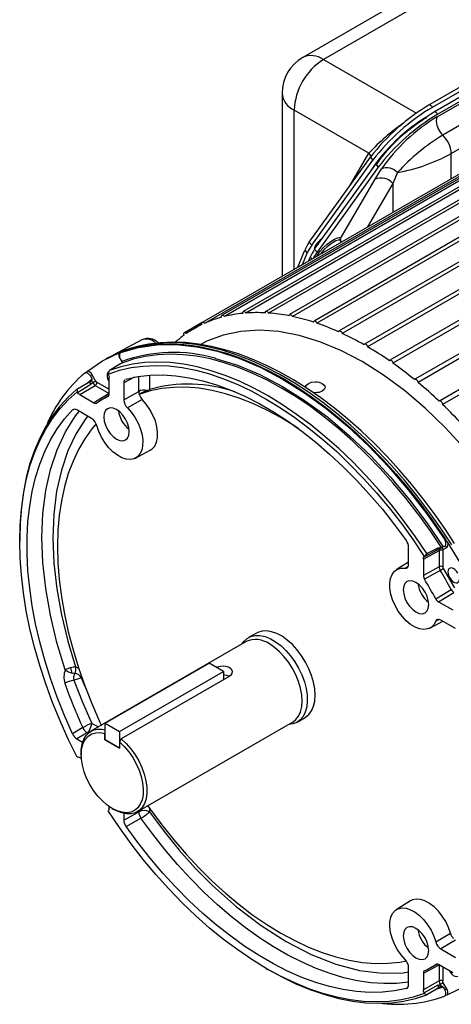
# Model space of a CAD drawing. Header units: inches. Extents: x 0 to 77, y 0 to 59.5.
# Tile 18 of 22: x 53.2 to 58.4, y 39.4 to 51.3. Entities that reach past the tile are written whole.
import ezdxf

# ---------------------------------------------------------------- set-up
doc = ezdxf.new("R2010")
doc.units = ezdxf.units.IN
doc.header["$LTSCALE"] = 7
doc.header["$MEASUREMENT"] = 0

msp = doc.modelspace()

# ---------------------------------------------------------------- linework, layer by layer
for p, q in [((58.075209, 51.683328), (56.576142, 50.817935)), ((58.325188, 51.658574), (56.826122, 50.793181)), ((61.647401, 51.189257), (55.599516, 47.697887)), ((61.676615, 51.174237), (55.62873, 47.682868)), ((61.904955, 51.233717), (55.85707, 47.742348)), ((61.935881, 51.215945), (55.887996, 47.724576)), ((62.178581, 51.236752), (56.130697, 47.745383)), ((62.211051, 51.216129), (56.163166, 47.72476)), ((62.465282, 51.19833), (56.417397, 47.706961)), ((62.499109, 51.174787), (56.451224, 47.683417)), ((59.648848, 51.135001), (58.114975, 50.249515)), ((61.408741, 51.103859), (55.360856, 47.61249)), ((61.436092, 51.091462), (55.388208, 47.600093)), ((62.761916, 51.118871), (56.714031, 47.627501)), ((62.796899, 51.092372), (56.749014, 47.601002)), ((58.145151, 50.214511), (59.679024, 51.099997)), ((59.713715, 51.050608), (58.179842, 50.165122)), ((59.74389, 51.015604), (58.210017, 50.130118)), ((63.065233, 50.999245), (57.017348, 47.507876)), ((63.101159, 50.969786), (57.053275, 47.478417)), ((58.20406, 50.100196), (59.703127, 50.965589)), ((56.826122, 50.793181), (57.951448, 50.143545)), ((63.37191, 50.840764), (57.324026, 47.349394)), ((63.408555, 50.808374), (57.360671, 47.317004)), ((63.678587, 50.645163), (57.630703, 47.153794)), ((59.770208, 50.743368), (58.271142, 49.877975)), ((63.71572, 50.609903), (57.667836, 47.118533)), ((63.981904, 50.414586), (57.93402, 46.923217)), ((58.374022, 49.656714), (59.873088, 50.522107)), ((56.326122, 50.384911), (56.326122, 48.169726)), ((64.019288, 50.376547), (57.971403, 46.885178)), ((57.377335, 49.658499), (56.472569, 50.180809)), ((56.472569, 48.254268), (56.472569, 50.180809)), ((58.114975, 50.249515), (58.145151, 50.214511)), ((58.210017, 50.130118), (58.179842, 50.165122)), ((64.278538, 50.151559), (58.230654, 46.66019)), ((64.315932, 50.110865), (58.268048, 46.619495)), ((56.655737, 48.580707), (57.395264, 49.610197)), ((56.685912, 48.545703), (57.425439, 49.575193)), ((57.147605, 49.265433), (57.377335, 49.658499)), ((57.377335, 49.658499), (57.404205, 49.613945)), ((57.395264, 49.610197), (57.425439, 49.575193)), ((58.374022, 49.351953), (58.374022, 49.656714)), ((56.720603, 48.496314), (57.46013, 49.525805)), ((57.490305, 49.4908), (56.750778, 48.46131)), ((57.407547, 49.452604), (57.395377, 49.441013)), ((57.452773, 49.343839), (57.529185, 49.468423)), ((57.46013, 49.525805), (57.490305, 49.4908)), ((57.034535, 48.628237), (57.452773, 49.343839)), ((57.395377, 49.441013), (57.378598, 49.412305)), ((57.724803, 49.425742), (57.666915, 49.291983)), ((57.666915, 49.291983), (57.35975, 48.766427)), ((57.666915, 49.291983), (57.666915, 48.943749)), ((56.685912, 48.545703), (56.655737, 48.580707)), ((57.046699, 48.585706), (57.029272, 48.605923)), ((56.515606, 48.279112), (56.600417, 48.486056)), ((56.573924, 48.312779), (56.630593, 48.451052)), ((56.600417, 48.486056), (56.630593, 48.451052)), ((56.64588, 48.354318), (56.665284, 48.401663)), ((56.665284, 48.401663), (56.686088, 48.37753)), ((56.750778, 48.46131), (56.720603, 48.496314)), ((56.753022, 48.416129), (56.762615, 48.438591)), ((55.360134, 47.612032), (55.143705, 47.48709)), ((55.35554, 47.589721), (55.26097, 47.535127)), ((54.630911, 47.401512), (54.282527, 47.215023)), ((55.417128, 47.383804), (55.34427, 47.344825)), ((54.37777, 47.25155), (54.368831, 47.24595)), ((54.376677, 47.255764), (54.369039, 47.252744)), ((54.374388, 47.248967), (54.383219, 47.2545)), ((54.464523, 47.287107), (54.385316, 47.259122)), ((54.219451, 47.183195), (54.193451, 47.169278)), ((54.3724, 47.109103), (54.236841, 47.029848)), ((54.387211, 47.119229), (54.364477, 47.106019)), ((54.364477, 47.106019), (54.3724, 47.109103)), ((54.365261, 47.170758), (54.394499, 47.120117)), ((54.368709, 47.172698), (54.388213, 47.138921)), ((54.388022, 47.119703), (54.387211, 47.119229)), ((53.94716, 47.002687), (53.937983, 46.996954)), ((53.951498, 47.005473), (53.942212, 46.999673)), ((53.952674, 47.001994), (53.949846, 47.003043)), ((54.02637, 46.929966), (54.006851, 46.963774)), ((54.070529, 46.903852), (54.028656, 46.976377)), ((54.224532, 46.979024), (54.221288, 46.986698)), ((54.591162, 46.776669), (54.591162, 46.957656)), ((54.722335, 46.971919), (54.722335, 46.799062)), ((53.844387, 46.803216), (53.989391, 46.887925)), ((53.850716, 46.763155), (54.013949, 46.862652)), ((53.877325, 46.737604), (54.065177, 46.84934)), ((53.965652, 46.874056), (54.02637, 46.929966)), ((53.989391, 46.887925), (53.996023, 46.893246)), ((53.996023, 46.893246), (54.019617, 46.906953)), ((54.010397, 46.868346), (53.996023, 46.893246)), ((54.010396, 46.868347), (54.033688, 46.882581)), ((54.013949, 46.862652), (54.010397, 46.868347)), ((54.019617, 46.906953), (54.020482, 46.907457)), ((54.019617, 46.906953), (54.033688, 46.882581)), ((54.065177, 46.84934), (54.233356, 46.752253)), ((54.086523, 46.886968), (54.233356, 46.802203)), ((54.233356, 46.743477), (54.233356, 46.943203)), ((54.539842, 46.949048), (54.410873, 46.880338)), ((54.410873, 46.880338), (54.410873, 46.674233)), ((54.43838, 46.926632), (54.430206, 46.921732)), ((53.845692, 46.7698), (53.850716, 46.763155)), ((53.877325, 46.737604), (54.050284, 46.637757)), ((54.233356, 46.751473), (54.050284, 46.637757)), ((54.23045, 46.727538), (54.113598, 46.654989)), ((54.410873, 46.674233), (54.591162, 46.776669)), ((54.597265, 46.74102), (54.597614, 46.74122)), ((54.633804, 46.680416), (54.454069, 46.577418)), ((53.78918, 46.551735), (53.801008, 46.558028)), ((54.021503, 46.449381), (53.84302, 46.552417)), ((54.553056, 45.969593), (54.731936, 46.065347)), ((53.151331, 44.986517), (53.151331, 44.961208)), ((58.290821, 44.988059), (58.300374, 44.993175)), ((57.858356, 44.684043), (57.858356, 44.890149)), ((58.035873, 44.748056), (58.226575, 44.8502)), ((58.044697, 44.77369), (58.212489, 44.863908)), ((58.076228, 44.813417), (58.222098, 44.88672)), ((58.212489, 44.863908), (58.215645, 44.866185)), ((58.215644, 44.866185), (58.230021, 44.874487)), ((58.215645, 44.866185), (58.239619, 44.879033)), ((58.222098, 44.88672), (58.230021, 44.874487)), ((58.226575, 44.8502), (58.226575, 44.655242)), ((58.230021, 44.874487), (58.25369, 44.887159)), ((58.25369, 44.887159), (58.239619, 44.879033)), ((58.25369, 44.887159), (58.254559, 44.887598)), ((58.269834, 44.849873), (58.269834, 44.654915)), ((58.27646, 44.864518), (58.318332, 44.888699)), ((58.276996, 44.893973), (58.296516, 44.905244)), ((57.858356, 44.710846), (57.708635, 44.61789)), ((58.035873, 44.748056), (58.035873, 44.54833)), ((58.04794, 44.777619), (58.044697, 44.77369)), ((57.81516, 44.637101), (57.853563, 44.661192)), ((58.226575, 44.655242), (58.035873, 44.54833)), ((58.240695, 44.609526), (58.050017, 44.502575)), ((58.186392, 44.266365), (58.374364, 44.378004)), ((58.218945, 44.23124), (58.406894, 44.342921)), ((58.218945, 44.23124), (58.391903, 44.131394)), ((58.115556, 43.913006), (58.270986, 43.996207)), ((58.226844, 44.017584), (58.18548, 43.995687)), ((58.426209, 43.906599), (58.247725, 44.009635)), ((56.015326, 43.851387), (55.920192, 43.796467)), ((55.891257, 43.74801), (54.011318, 42.662744)), ((54.184018, 42.760817), (55.442668, 43.48742)), ((54.359013, 42.659794), (55.617663, 43.386397)), ((55.617663, 43.386397), (55.442668, 43.48742)), ((55.617663, 43.386397), (55.617663, 43.286334)), ((53.945265, 43.202856), (53.899469, 43.310724)), ((55.684838, 43.325114), (54.380933, 42.572385)), ((56.510144, 42.774529), (56.605279, 42.829449)), ((53.914968, 42.708754), (53.78918, 42.634238)), ((54.184018, 42.760817), (54.359013, 42.659794)), ((54.184018, 42.558739), (54.184018, 42.760817)), ((54.359013, 42.659794), (54.359013, 42.457716)), ((54.573772, 41.688439), (56.453712, 42.773705)), ((53.968833, 42.645858), (53.84302, 42.571392)), ((53.84302, 42.571392), (53.912713, 42.531159)), ((53.989482, 42.639268), (53.968833, 42.645858)), ((54.182236, 42.635781), (54.184018, 42.638923)), ((54.182236, 42.559767), (54.182236, 42.635781)), ((54.184018, 42.560796), (54.182236, 42.559767)), ((54.182236, 42.559767), (54.359013, 42.457716)), ((54.359013, 42.457716), (54.184018, 42.558739)), ((54.380933, 42.572385), (54.359013, 42.53373)), ((54.359013, 42.53373), (54.359013, 42.457716)), ((53.850716, 42.351769), (53.845692, 42.350924)), ((53.89668, 42.335424), (53.877325, 42.346597)), ((53.894797, 42.405206), (53.894797, 42.379897)), ((54.233356, 41.729935), (54.233356, 41.752599)), ((54.270563, 41.728981), (54.29248, 41.716324)), ((54.722335, 41.733886), (54.722335, 41.688333)), ((54.221288, 41.700372), (54.224532, 41.704301)), ((54.410873, 41.587842), (54.591162, 41.689324)), ((54.410873, 41.668773), (54.410873, 41.587842)), ((54.43838, 41.509789), (54.618714, 41.611208)), ((54.591162, 41.689324), (54.591162, 41.698478)), ((57.881011, 40.611068), (57.708635, 40.504046)), ((58.18548, 40.114424), (58.364556, 40.218564)), ((58.426591, 40.133511), (58.247725, 40.02861)), ((58.247725, 40.02861), (58.426209, 39.925573)), ((57.858356, 39.597652), (57.858356, 39.803758)), ((58.035873, 39.734514), (58.225931, 39.836201)), ((58.082118, 39.780564), (58.203746, 39.845672)), ((58.391903, 39.740387), (58.218945, 39.840234)), ((58.226575, 39.835829), (58.226575, 39.641587)), ((58.269834, 39.810856), (58.269834, 39.64126)), ((56.13413, 39.79429), (56.156046, 39.781633)), ((58.035873, 39.734514), (58.035873, 39.534788)), ((58.226575, 39.641587), (58.035873, 39.534788)), ((58.212489, 39.590568), (58.044697, 39.498967)), ((58.276995, 39.567664), (58.198141, 39.542996)), ((58.215757, 39.584454), (58.212489, 39.590568)), ((58.215748, 39.58445), (58.230021, 39.559746)), ((58.239618, 39.597695), (58.215757, 39.584454)), ((58.253689, 39.573323), (58.230021, 39.559746)), ((58.254559, 39.57382), (58.253689, 39.573323)), ((58.318332, 39.54644), (58.27646, 39.618966)), ((58.276995, 39.567664), (58.296498, 39.533887)), ((57.843115, 39.559017), (57.830848, 39.551359)), ((58.044697, 39.498967), (58.04794, 39.491293)), ((58.222098, 39.556662), (58.076228, 39.473452)), ((58.230021, 39.559746), (58.222098, 39.556662)), ((58.300374, 39.462698), (58.290821, 39.457618)), ((58.295287, 39.45992), (58.304953, 39.465061)), ((58.302025, 39.464848), (58.30253, 39.467823))]:
    msp.add_line(p, q)
at = {"flags": 128}
for points in [[(58.20406, 50.100196), (58.195244, 50.077824), (58.191928, 50.04834)], [(56.821022, 48.636107), (56.816609, 48.632617), (56.781751, 48.602233), (56.751528, 48.570802), (56.729216, 48.541729), (56.717233, 48.518164), (56.716877, 48.502661), (56.721909, 48.498133)], [(56.762615, 48.438591), (56.787562, 48.473829), (56.825401, 48.515366), (56.870818, 48.556706), (56.916137, 48.591415), (56.959075, 48.61826), (56.997073, 48.635096), (57.023283, 48.638229), (57.034535, 48.628237)], [(57.031616, 48.601297), (57.035734, 48.611578), (57.034535, 48.628237)], [(56.72803, 48.539882), (56.749595, 48.550983), (56.76817, 48.562531)], [(57.029272, 48.605923), (57.023031, 48.609694), (57.004381, 48.608903), (56.97734, 48.598812), (56.944197, 48.580274), (56.907756, 48.554859), (56.871099, 48.524715), (56.837327, 48.492394), (56.809298, 48.46063), (56.794218, 48.439912)], [(57.029068, 48.606346), (57.028729, 48.606628), (57.027796, 48.608588)], [(55.594514, 47.673914), (55.593109, 47.682781), (55.594012, 47.69041), (55.597129, 47.695999), (55.602131, 47.698956), (55.60849, 47.698972), (55.615538, 47.696044), (55.62253, 47.69048), (55.62873, 47.682868)], [(55.851369, 47.721301), (55.850701, 47.729868), (55.852337, 47.736921), (55.856105, 47.741716), (55.861609, 47.743749), (55.868268, 47.742804), (55.87538, 47.738981), (55.882195, 47.732684), (55.887997, 47.724576)], [(56.124529, 47.7272), (56.124605, 47.735373), (56.126956, 47.741772), (56.131335, 47.745722), (56.13728, 47.746807), (56.144164, 47.744912), (56.151263, 47.740237), (56.157828, 47.733275), (56.163166, 47.72476)], [(56.411001, 47.691546), (56.41182, 47.699236), (56.41486, 47.704911), (56.419801, 47.707972), (56.426122, 47.708097), (56.433158, 47.705273), (56.440165, 47.699797), (56.446407, 47.692247), (56.451224, 47.683418)], [(55.356778, 47.585558), (55.354651, 47.594627), (55.354811, 47.60275), (55.357242, 47.60907), (55.361687, 47.612921), (55.367679, 47.613897), (55.374584, 47.611895), (55.381676, 47.607126), (55.388208, 47.600093)], [(56.707645, 47.61473), (56.709199, 47.621853), (56.712895, 47.626741), (56.718344, 47.62888), (56.724973, 47.628044), (56.732081, 47.624322), (56.738921, 47.618105), (56.744771, 47.610049), (56.749015, 47.601002)], [(55.140765, 47.4572), (55.137939, 47.466374), (55.137355, 47.474901), (55.139074, 47.481883), (55.142914, 47.486584), (55.148471, 47.48851), (55.155159, 47.487456), (55.162273, 47.483534), (55.169064, 47.477158)], [(58.610449, 45.994034), (58.536922, 46.083578), (58.301401, 46.339163), (58.057353, 46.574156), (57.806845, 46.786566), (57.551999, 46.974593), (57.294977, 47.136644), (57.037954, 47.271346), (56.783109, 47.377557), (56.532601, 47.454377), (56.288552, 47.501156), (56.053032, 47.517497), (55.828034, 47.503262), (55.615466, 47.458571), (55.417128, 47.383804)], [(57.011213, 47.497594), (57.013484, 47.504071), (57.017795, 47.508119), (57.023693, 47.509313), (57.030556, 47.507525), (57.03766, 47.502945), (57.044257, 47.496055), (57.049651, 47.487581), (57.053275, 47.478417)], [(54.374388, 47.248967), (54.586503, 47.30989), (54.811429, 47.341783), (55.047516, 47.34441), (55.293033, 47.317754), (55.546177, 47.262009), (55.805092, 47.177584), (56.067877, 47.0651), (56.332604, 46.925381), (56.597332, 46.759452), (56.860117, 46.568531), (57.119031, 46.354019), (57.372176, 46.11749), (57.617692, 45.860679), (57.85378, 45.585471), (58.078706, 45.293884), (58.290821, 44.988059)], [(54.383219, 47.2545), (54.523146, 47.298351), (54.669007, 47.329347), (54.820326, 47.347387), (54.97661, 47.352411), (55.137349, 47.344403), (55.302017, 47.32339), (55.470079, 47.28944), (55.640984, 47.242664), (55.814177, 47.183214), (55.989091, 47.111284), (56.165155, 47.02711), (56.341797, 46.930965), (56.518438, 46.823164), (56.694503, 46.704058), (56.869417, 46.574036), (57.042609, 46.433523), (57.213515, 46.282975), (57.381576, 46.122886), (57.546245, 45.953777), (57.706983, 45.7762), (57.863267, 45.590734), (58.014586, 45.397985), (58.160447, 45.198582), (58.300374, 44.993175)], [(58.37996, 44.919501), (58.244989, 45.123772), (58.104087, 45.322515), (57.957699, 45.515104), (57.806285, 45.70093), (57.650324, 45.879407), (57.490309, 46.049973), (57.326744, 46.212088), (57.160145, 46.365241), (56.991039, 46.508949), (56.819958, 46.642758), (56.647443, 46.766247), (56.474038, 46.879024), (56.300291, 46.980736), (56.126749, 47.071059), (55.95396, 47.14971), (55.78247, 47.21644), (55.61282, 47.271039), (55.445545, 47.313334), (55.281173, 47.343192), (55.120222, 47.360518), (54.963202, 47.365258), (54.810606, 47.357398), (54.662918, 47.336961), (54.520602, 47.304012), (54.464523, 47.287107)], [(58.413859, 44.935536), (58.304133, 45.103412), (58.17147, 45.293107), (58.033696, 45.47738), (57.891194, 45.65571), (57.744357, 45.827595), (57.593592, 45.992546), (57.439313, 46.150095), (57.281944, 46.299794), (57.121917, 46.441213), (56.959668, 46.573945), (56.79564, 46.697603), (56.63028, 46.811825), (56.464038, 46.91627), (56.297371, 47.010621), (56.130736, 47.094584), (55.964597, 47.167891), (55.799433, 47.230298), (55.63572, 47.28159), (55.473946, 47.321586), (55.314602, 47.350141), (55.158189, 47.367152), (55.005208, 47.372561), (54.856159, 47.366364), (54.711525, 47.348607), (54.571766, 47.319393), (54.475327, 47.290326)], [(57.318378, 47.34142), (57.321341, 47.34718), (57.326221, 47.350345), (57.332502, 47.350579), (57.339524, 47.34786), (57.346546, 47.342472), (57.352828, 47.334985), (57.357708, 47.326186), (57.360671, 47.317004)], [(53.971522, 47.022589), (54.154297, 47.14746), (54.353805, 47.243348)], [(54.364738, 47.251022), (54.253867, 47.201035), (54.219451, 47.183195)], [(54.383219, 47.2545), (54.371851, 47.24761), (54.362679, 47.238762)], [(54.362679, 47.238762), (54.367741, 47.245051), (54.374388, 47.248967)], [(57.980545, 45.28229), (57.974096, 45.290931), (57.825216, 45.483047), (57.671238, 45.667921), (57.512683, 45.844925), (57.350088, 46.01346), (57.184006, 46.172954), (57.014999, 46.322867), (56.843641, 46.46269), (56.670511, 46.591949), (56.496197, 46.710206), (56.321291, 46.81706), (56.146384, 46.912149), (55.97207, 46.99515), (55.798941, 47.065782), (55.627582, 47.123806), (55.458575, 47.169025), (55.292493, 47.201285), (55.129899, 47.220477), (54.971343, 47.226537), (54.817365, 47.219443), (54.668485, 47.199219), (54.525209, 47.165935), (54.388022, 47.119703)], [(54.197794, 47.169622), (54.199107, 47.170328), (54.222453, 47.180977)], [(54.221288, 46.986698), (54.35724, 47.031889), (54.499173, 47.064316), (54.64661, 47.083868), (54.799055, 47.090481), (54.955995, 47.084131), (55.116902, 47.06484), (55.281234, 47.032673), (55.448438, 46.987739), (55.617951, 46.930188), (55.789203, 46.860214), (55.961618, 46.778053), (56.134614, 46.683981), (56.307611, 46.578315), (56.480026, 46.461411), (56.651278, 46.333661), (56.820791, 46.195496), (56.987995, 46.047381), (57.152327, 45.889814), (57.313234, 45.723326), (57.470174, 45.548477), (57.622619, 45.365855), (57.770056, 45.176075), (57.911989, 44.979776), (58.04794, 44.777619)], [(58.076228, 44.813417), (57.939591, 45.01578), (57.79701, 45.212263), (57.648961, 45.402211), (57.495937, 45.58499), (57.338448, 45.759991), (57.177019, 45.92663), (57.012188, 46.084353), (56.844506, 46.232633), (56.67453, 46.370976), (56.502827, 46.498921), (56.32997, 46.616042), (56.156535, 46.721948), (55.9831, 46.816286), (55.810243, 46.898742), (55.63854, 46.96904), (55.468564, 47.026947), (55.300881, 47.072269), (55.136051, 47.104856), (54.974622, 47.124598), (54.817133, 47.13143), (54.664109, 47.125329), (54.516059, 47.106316), (54.373478, 47.074453), (54.236841, 47.029848)], [(54.365261, 47.170758), (54.368088, 47.172367), (54.369842, 47.173362)], [(54.370102, 47.173503), (54.37012, 47.173513), (54.368713, 47.172699)], [(54.388022, 47.119703), (54.389867, 47.121156), (54.391219, 47.123109), (54.392068, 47.127875), (54.390836, 47.133387), (54.389603, 47.136299), (54.388213, 47.138921)], [(55.518736, 47.177165), (55.521381, 47.17664), (55.786197, 47.094467), (56.057695, 46.980861), (56.332604, 46.836656)], [(57.625774, 47.14792), (57.629397, 47.152901), (57.634792, 47.155146), (57.641389, 47.15442), (57.648493, 47.150798), (57.655355, 47.144662), (57.661253, 47.136659), (57.665565, 47.127632), (57.667836, 47.118533)], [(53.937983, 46.996954), (53.944698, 47.000754), (53.952674, 47.001994)], [(53.949846, 47.003043), (53.94893, 47.003383), (53.94716, 47.002687)], [(53.952619, 47.007685), (53.955951, 47.010424), (53.971522, 47.022589)], [(54.028656, 46.976377), (54.024713, 46.974097), (54.019544, 46.971109), (54.013426, 46.967573), (54.006851, 46.963774)], [(54.221288, 46.986698), (54.228313, 47.009512), (54.236841, 47.029848)], [(54.224532, 46.979024), (54.23115, 46.960685), (54.233356, 46.943203)], [(54.43838, 46.926632), (54.581175, 46.956119), (54.729491, 46.972392), (54.882802, 46.975393), (55.040564, 46.965111), (55.202214, 46.941584), (55.36718, 46.904895), (55.534873, 46.855174), (55.704698, 46.792597), (55.876052, 46.717388), (56.048325, 46.629814), (56.220904, 46.530186), (56.393177, 46.418858), (56.564531, 46.296227), (56.734356, 46.162727), (56.902049, 46.018833), (57.067014, 45.865058), (57.228665, 45.701947), (57.386427, 45.530081), (57.539738, 45.350071), (57.688054, 45.162555), (57.830848, 44.968202)], [(54.010224, 46.868245), (54.000202, 46.879213), (53.989391, 46.887925)], [(54.033688, 46.882581), (54.0428, 46.887841), (54.048083, 46.890892), (54.053494, 46.894016), (54.058706, 46.897025), (54.063413, 46.899743), (54.070529, 46.903852)], [(54.033688, 46.882581), (54.048177, 46.863128), (54.065177, 46.84934)], [(54.086523, 46.886968), (54.077867, 46.893953), (54.070529, 46.903852)], [(54.422754, 46.917265), (54.413279, 46.899411), (54.410873, 46.880338)], [(56.332604, 46.836656), (56.607513, 46.663458), (56.879011, 46.463598), (57.143828, 46.240021), (57.398959, 45.996151), (57.639461, 45.738379), (57.870091, 45.462662), (58.079548, 45.184598), (58.276996, 44.893973)], [(56.612547, 46.829815), (56.614636, 46.841208), (56.621783, 46.853589), (56.646525, 46.87352), (56.684502, 46.887409), (56.729294, 46.892239), (56.75312, 46.8908), (56.775936, 46.886606), (56.812023, 46.872445)], [(56.812023, 46.872445), (56.83599, 46.852366), (56.843481, 46.839326), (56.846259, 46.824716), (56.837347, 46.799173), (56.811986, 46.778), (56.775536, 46.764838), (56.752905, 46.761393), (56.729283, 46.760692), (56.701759, 46.763283), (56.69994, 46.763708)], [(57.930034, 46.919214), (57.934278, 46.923361), (57.940128, 46.924663), (57.946968, 46.922983), (57.954076, 46.918498), (57.960704, 46.911681), (57.966154, 46.90325), (57.96985, 46.894094), (57.971403, 46.885178)], [(53.844387, 46.803216), (53.737452, 46.707164), (53.638581, 46.599594), (53.548103, 46.480864), (53.46632, 46.351369), (53.393505, 46.211542), (53.3299, 46.061848), (53.275718, 45.902787), (53.231138, 45.734889), (53.19631, 45.558713), (53.171349, 45.374846), (53.15634, 45.183902), (53.151331, 44.986517)], [(53.845692, 42.350924), (53.738593, 42.569743), (53.639557, 42.790814), (53.548918, 43.013394), (53.466982, 43.236732), (53.394024, 43.460079), (53.330289, 43.682681), (53.275992, 43.903791), (53.231316, 44.122662), (53.196411, 44.33856), (53.171395, 44.550758), (53.156351, 44.75854), (53.151331, 44.961208), (53.156351, 45.158081), (53.171395, 45.348494), (53.196411, 45.531808), (53.231316, 45.707406), (53.275992, 45.874695), (53.330289, 46.033115), (53.394024, 46.182131), (53.466982, 46.321241), (53.548918, 46.449978), (53.639557, 46.567909), (53.738593, 46.674636), (53.845692, 46.7698)], [(53.844387, 46.803216), (53.846138, 46.788815), (53.845692, 46.7698)], [(53.877325, 46.737604), (53.863289, 46.748254), (53.850716, 46.763155)], [(56.521754, 46.327963), (56.478882, 46.356205), (56.310302, 46.459604), (56.141723, 46.550842), (55.973801, 46.629563), (55.807191, 46.695461), (55.642543, 46.748277), (55.480498, 46.787807), (55.321688, 46.813896), (55.166733, 46.826443), (55.016236, 46.825398), (54.870785, 46.810766), (54.730946, 46.782603), (54.597265, 46.74102)], [(54.691249, 46.78758), (54.702663, 46.792112), (54.722335, 46.799062)], [(54.731936, 46.065347), (54.754452, 46.080409), (54.785507, 46.115364), (54.807378, 46.161428), (54.819285, 46.216951), (54.820799, 46.279947), (54.811867, 46.348159), (54.792809, 46.419145), (54.764307, 46.490363), (54.727382, 46.559264), (54.683356, 46.62338), (54.633804, 46.680416)], [(58.227825, 46.657808), (58.232642, 46.661075), (58.238884, 46.661419), (58.245891, 46.658804), (58.252926, 46.653506), (58.259248, 46.646082), (58.264189, 46.637316), (58.267229, 46.628131), (58.268048, 46.619495)], [(53.78918, 42.634238), (53.692259, 42.855082), (53.604021, 43.077291), (53.524779, 43.300075), (53.454815, 43.522642), (53.394376, 43.7442), (53.343679, 43.963962), (53.302904, 44.181148), (53.272195, 44.394984), (53.251661, 44.60471), (53.241376, 44.809582), (53.241376, 45.008871), (53.251661, 45.201867), (53.272195, 45.387886), (53.302904, 45.566266), (53.343679, 45.736373), (53.394376, 45.897602), (53.454815, 46.04938), (53.524779, 46.191168), (53.604021, 46.322461), (53.692259, 46.442792), (53.78918, 46.551735)], [(53.703265, 43.40542), (53.602455, 43.737799), (53.523219, 44.067011), (53.466187, 44.390435), (53.431815, 44.705493), (53.420376, 45.009676), (53.431961, 45.300559), (53.466478, 45.575826), (53.523652, 45.833283), (53.603028, 46.07088), (53.703973, 46.286722), (53.825682, 46.479091), (53.873031, 46.535092)], [(53.974341, 46.476607), (53.951625, 46.449865), (53.834057, 46.266245), (53.734868, 46.057589), (53.655239, 45.823376), (53.59762, 45.567764), (53.56287, 45.292861), (53.55155, 45.002032), (53.563669, 44.69893), (53.598793, 44.386539), (53.655356, 44.071845), (53.732238, 43.755789), (53.827937, 43.441297)], [(54.454069, 46.577418), (54.503263, 46.521392), (54.547043, 46.458242), (54.583825, 46.390251), (54.612282, 46.319874), (54.631385, 46.249654), (54.640444, 46.182127), (54.639133, 46.119733), (54.627498, 46.064725), (54.605959, 46.019092), (54.575296, 45.984482), (54.536615, 45.962145), (54.491313, 45.952887), (54.441029, 45.957044), (54.387577, 45.974465), (54.33289, 46.004521), (54.278942, 46.046126), (54.227682, 46.097777), (54.180963, 46.157609), (54.140473, 46.223458), (54.107673, 46.292948), (54.083749, 46.363567)], [(54.476529, 46.289196), (54.471268, 46.338384), (54.455842, 46.390295), (54.431302, 46.441391), (54.399322, 46.48819), (54.36208, 46.527503), (54.322114, 46.55665), (54.282149, 46.573646), (54.244907, 46.577332), (54.212927, 46.567456), (54.188387, 46.544693), (54.172961, 46.510593), (54.167699, 46.467479), (54.172961, 46.418291), (54.188387, 46.36638), (54.212927, 46.315284), (54.244907, 46.268485), (54.282149, 46.229172), (54.322114, 46.200025), (54.36208, 46.183029), (54.399322, 46.179343), (54.431302, 46.189219), (54.455842, 46.211982), (54.471268, 46.246082), (54.476529, 46.289196)], [(54.075164, 46.382157), (54.024698, 46.322171), (53.939313, 46.203501), (53.863172, 46.073668), (53.796572, 45.933179), (53.739772, 45.782581), (53.692995, 45.622461), (53.656422, 45.453445), (53.630197, 45.276189), (53.61442, 45.091387), (53.609155, 44.899757), (53.61442, 44.702049), (53.630197, 44.499031), (53.656422, 44.291496), (53.692995, 44.080253), (53.739772, 43.866126), (53.796572, 43.649949), (53.863172, 43.432565), (53.939313, 43.214821), (54.024698, 42.997568), (54.118994, 42.781651), (54.141256, 42.73365)], [(58.254559, 44.887598), (58.117372, 45.092223), (57.980545, 45.28229)], [(58.290821, 44.988059), (58.297468, 44.976467), (58.30253, 44.964334)], [(58.296516, 44.905245), (58.302431, 44.910386), (58.306514, 44.917886), (58.30888, 44.934387), (58.306673, 44.950409), (58.30253, 44.964334)], [(58.30253, 44.964334), (58.301862, 44.978862), (58.300374, 44.993175)], [(58.329789, 44.948061), (58.529297, 44.621827), (58.712071, 44.285929)], [(58.076228, 44.813417), (58.064632, 44.794852), (58.04794, 44.777619)], [(58.215471, 44.866489), (58.219958, 44.875471), (58.222098, 44.88672)], [(58.239619, 44.879033), (58.230017, 44.867954), (58.226575, 44.8502)], [(58.269834, 44.849873), (58.271556, 44.858875), (58.27646, 44.864518)], [(58.035873, 44.748056), (58.038079, 44.762991), (58.044697, 44.77369)], [(58.18548, 43.995687), (58.161556, 43.952691), (58.128756, 43.921071), (58.088265, 43.901971), (58.041546, 43.896081), (57.990287, 43.903612), (57.936339, 43.924294), (57.881652, 43.957379), (57.8282, 44.001672), (57.777915, 44.055572), (57.732614, 44.117133), (57.693933, 44.184131), (57.663269, 44.254145), (57.641731, 44.324646), (57.630096, 44.393086), (57.628784, 44.456995), (57.637844, 44.514062), (57.656947, 44.562226), (57.685404, 44.599748), (57.722186, 44.625271), (57.765965, 44.637874), (57.81516, 44.637101)], [(57.81516, 44.637101), (57.834454, 44.638902), (57.848951, 44.650117), (57.857015, 44.669479), (57.858356, 44.684043)], [(58.277006, 44.631694), (58.345494, 44.515685), (58.411717, 44.398368)], [(58.454047, 44.578372), (58.437463, 44.602148), (58.418023, 44.621403), (58.3974, 44.634478), (58.377372, 44.640247), (58.359663, 44.638213), (58.345797, 44.628551), (58.336969, 44.612094), (58.33394, 44.590259)], [(58.101529, 44.196528), (58.096268, 44.245716), (58.080842, 44.297627), (58.056302, 44.348723), (58.024322, 44.395522), (57.98708, 44.434835), (57.947114, 44.463982), (57.907149, 44.480978), (57.869907, 44.484664), (57.837927, 44.474788), (57.813387, 44.452025), (57.797961, 44.417925), (57.792699, 44.374811), (57.797961, 44.325623), (57.813387, 44.273712), (57.837927, 44.222616), (57.869907, 44.175817), (57.907149, 44.136504), (57.947114, 44.107357), (57.98708, 44.090361), (58.024322, 44.086675), (58.056302, 44.096551), (58.080842, 44.119314), (58.096268, 44.153414), (58.101529, 44.196528)], [(58.354547, 44.520913), (58.371131, 44.497136), (58.390571, 44.477881), (58.411193, 44.464807), (58.431221, 44.459038), (58.448931, 44.461072), (58.462796, 44.470733), (58.471624, 44.48719), (58.474654, 44.509026)], [(58.247725, 44.009635), (58.225731, 44.018008), (58.206216, 44.016785), (58.191384, 44.006106), (58.18548, 43.995687)], [(56.727496, 43.099578), (56.722606, 43.17594), (56.708053, 43.256158), (56.684176, 43.338351), (56.651537, 43.420593), (56.610899, 43.500955), (56.563215, 43.577554), (56.509604, 43.648595), (56.451321, 43.712413), (56.389732, 43.767511), (56.326282, 43.812599), (56.262457, 43.846619), (56.199754, 43.868774), (56.139642, 43.878545), (56.08353, 43.875703), (56.032733, 43.860314), (56.015326, 43.851387)], [(55.84492, 43.72126), (55.864991, 43.74952), (55.903711, 43.785825), (55.949732, 43.810403), (56.001975, 43.822677), (56.059214, 43.822361), (56.120109, 43.809461), (56.183232, 43.78428), (56.247104, 43.747407), (56.310227, 43.699708), (56.371122, 43.642301), (56.428361, 43.57653), (56.480604, 43.503937), (56.526625, 43.426225), (56.565345, 43.345214), (56.595858, 43.262803), (56.617448, 43.180924), (56.629608, 43.101496), (56.632055, 43.026382), (56.62473, 42.95734), (56.607805, 42.895991), (56.581677, 42.843771), (56.546959, 42.801905), (56.504463, 42.771374), (56.455187, 42.752893), (56.407374, 42.746955)], [(56.460122, 42.777578), (56.494259, 42.805113), (56.526872, 42.847736), (56.55076, 42.900532), (56.565332, 42.9622), (56.570232, 43.031222), (56.565338, 43.105899), (56.55077, 43.184391), (56.526888, 43.264766), (56.494279, 43.345045), (56.453747, 43.423251), (56.406289, 43.497458), (56.353074, 43.565839), (56.295412, 43.626711), (56.234723, 43.678574), (56.172502, 43.720152)], [(53.827937, 43.441297), (53.859418, 43.429505), (53.870841, 43.421774)], [(55.530007, 43.437), (55.541745, 43.44226), (55.58124, 43.452154), (55.622956, 43.454811), (55.662205, 43.448396), (55.684838, 43.438649), (55.708851, 43.417985), (55.720525, 43.392059), (55.718603, 43.364219), (55.702747, 43.338782), (55.684838, 43.325114), (55.684838, 43.325114)], [(53.817127, 43.361273), (53.802184, 43.363961), (53.784552, 43.368585)], [(53.899469, 43.310723), (53.851166, 43.293631), (53.807724, 43.28082)], [(53.807724, 43.28082), (53.910177, 43.016858), (54.022435, 42.757591)], [(56.605279, 42.829449), (56.610899, 42.83282), (56.651537, 42.866263), (56.684176, 42.910819), (56.708053, 42.965445), (56.722606, 43.02886), (56.727496, 43.099578)], [(53.894797, 42.405206), (53.896236, 42.443407), (53.906462, 42.508892), (53.92627, 42.566104), (53.955169, 42.613625), (53.992441, 42.650275), (54.037161, 42.675143), (54.088219, 42.687613), (54.144349, 42.687376), (54.184018, 42.680119)], [(53.914967, 42.708754), (53.940534, 42.722696), (53.969159, 42.736507)], [(53.994954, 42.676581), (53.981956, 42.658864), (53.968833, 42.645858)], [(54.022433, 42.757589), (53.997554, 42.748608), (53.96917, 42.736512)], [(54.022435, 42.757591), (54.089819, 42.72378), (54.107507, 42.718273)], [(56.453712, 42.773705), (56.453722, 42.773711), (56.460122, 42.777578)], [(54.359013, 42.53373), (54.416546, 42.478642), (54.470289, 42.415353), (54.518845, 42.345507), (54.560954, 42.27092), (54.595521, 42.193527), (54.62165, 42.11534), (54.63866, 42.038389), (54.64611, 41.964673), (54.643807, 41.896108), (54.63181, 41.834473), (54.610432, 41.78137), (54.580227, 41.738179), (54.541979, 41.706021), (54.496684, 41.685731), (54.445516, 41.677837), (54.389805, 41.682544), (54.330999, 41.699728), (54.270624, 41.728945), (54.21025, 41.769436), (54.151443, 41.820147), (54.095733, 41.879762), (54.044565, 41.946733), (53.999269, 42.01932), (53.961022, 42.095638), (53.930817, 42.173703), (53.909438, 42.251489), (53.897442, 42.326975), (53.895139, 42.3982), (53.902589, 42.463314), (53.919599, 42.520625), (53.945727, 42.568645), (53.980295, 42.606127), (54.022404, 42.632097), (54.07096, 42.64588), (54.124703, 42.647119), (54.182236, 42.635781)], [(54.380933, 42.572385), (54.44074, 42.516273), (54.49687, 42.451704), (54.547928, 42.380283), (54.592648, 42.303782), (54.62992, 42.2241), (54.658819, 42.143213), (54.678627, 42.06313), (54.688853, 41.985838), (54.689244, 41.913256), (54.679789, 41.847184), (54.660723, 41.789263), (54.632519, 41.74093), (54.595878, 41.703385), (54.551708, 41.677559), (54.501106, 41.664094), (54.445328, 41.663324), (54.385758, 41.675267), (54.323875, 41.699627), (54.29248, 41.716324)], [(53.850716, 42.351769), (53.863289, 42.352153), (53.877325, 42.346597)], [(54.233356, 41.729935), (54.23115, 41.715), (54.224532, 41.704301)], [(54.702197, 41.762577), (54.730946, 41.721719), (54.870785, 41.532102), (55.016236, 41.349535), (55.166733, 41.17473), (55.321688, 41.008369), (55.480498, 40.851101), (55.642543, 40.703538), (55.807191, 40.566255), (55.973801, 40.439789), (56.141723, 40.324631), (56.310302, 40.221232), (56.478882, 40.129994), (56.646804, 40.051273), (56.813414, 39.985375), (56.978062, 39.932559), (57.140107, 39.893029), (57.298917, 39.86694), (57.453872, 39.854393), (57.604369, 39.855438), (57.74982, 39.87007), (57.827329, 39.883864)], [(58.04794, 39.491293), (57.911989, 39.446102), (57.770056, 39.413675), (57.622619, 39.394123), (57.470174, 39.38751), (57.313234, 39.39386), (57.152327, 39.413151), (56.987995, 39.445318), (56.820791, 39.490252), (56.651278, 39.547803), (56.480026, 39.617777), (56.307611, 39.699938), (56.134614, 39.79401), (55.961618, 39.899676), (55.789203, 40.01658), (55.617951, 40.14433), (55.448438, 40.282495), (55.281234, 40.43061), (55.116902, 40.588177), (54.955995, 40.754665), (54.799055, 40.929514), (54.64661, 41.112136), (54.499173, 41.301916), (54.35724, 41.498215), (54.221288, 41.700372)], [(57.858356, 39.628747), (57.71149, 39.612848), (57.558576, 39.609996), (57.401236, 39.620371), (57.240028, 39.643934), (57.075524, 39.680604), (56.908307, 39.730249), (56.738969, 39.792693), (56.568112, 39.867716), (56.396341, 39.955051), (56.224264, 40.054388), (56.052493, 40.165376), (55.881636, 40.287621), (55.712299, 40.420689), (55.545081, 40.564109), (55.380577, 40.717373), (55.219369, 40.879936), (55.062029, 41.051222), (54.909115, 41.230625), (54.761168, 41.417508), (54.618714, 41.611208)], [(54.722335, 41.688333), (54.898021, 41.451676), (55.08199, 41.225791), (55.280468, 41.004162), (55.485572, 40.796817), (55.774375, 40.538706), (56.072102, 40.311018), (56.375031, 40.117335), (56.677933, 39.961277), (56.97566, 39.845212), (57.26449, 39.76987), (57.536465, 39.735463), (57.791627, 39.739602), (57.858356, 39.751068)], [(57.830848, 39.551359), (57.688054, 39.521872), (57.539738, 39.505599), (57.386427, 39.502598), (57.228665, 39.512879), (57.067014, 39.536407), (56.902049, 39.573096), (56.734356, 39.622817), (56.564531, 39.685394), (56.393177, 39.760602), (56.220904, 39.848177), (56.048325, 39.947805), (55.876052, 40.059132), (55.704698, 40.181764), (55.534873, 40.315264), (55.36718, 40.459158), (55.202214, 40.612933), (55.040564, 40.776044), (54.882802, 40.94791), (54.729491, 41.12792), (54.581175, 41.315436), (54.43838, 41.509789)], [(57.81516, 39.900573), (57.765965, 39.956599), (57.722186, 40.019748), (57.685404, 40.08774), (57.656947, 40.158117), (57.637844, 40.228337), (57.628784, 40.295864), (57.630096, 40.358258), (57.641731, 40.413265), (57.663269, 40.458898), (57.693933, 40.493509), (57.732614, 40.515846), (57.777915, 40.525104), (57.8282, 40.520947), (57.881652, 40.503526), (57.936339, 40.47347), (57.990287, 40.431865), (58.041546, 40.380213), (58.088265, 40.320382), (58.128756, 40.254533), (58.161556, 40.185043), (58.18548, 40.114424)], [(58.364556, 40.218564), (58.339936, 40.289997), (58.306422, 40.360184), (58.265215, 40.426613), (58.21779, 40.486903), (58.165846, 40.538898), (58.111241, 40.580735), (58.055931, 40.610916), (58.001896, 40.62836), (57.951072, 40.632444), (57.905278, 40.62302), (57.881011, 40.611068)], [(58.101529, 40.010512), (58.096268, 40.0597), (58.080842, 40.111611), (58.056302, 40.162707), (58.024322, 40.209506), (57.98708, 40.248819), (57.947114, 40.277966), (57.907149, 40.294962), (57.869907, 40.298648), (57.837927, 40.288772), (57.813387, 40.266009), (57.797961, 40.231909), (57.792699, 40.188795), (57.797961, 40.139607), (57.813387, 40.087696), (57.837927, 40.0366), (57.869907, 39.989801), (57.907149, 39.950488), (57.947114, 39.921341), (57.98708, 39.904345), (58.024322, 39.900659), (58.056302, 39.910534), (58.080842, 39.933298), (58.096268, 39.967398), (58.101529, 40.010512)], [(56.156046, 39.781633), (56.156535, 39.781351), (56.32997, 39.687013), (56.502827, 39.604558), (56.67453, 39.534259), (56.844506, 39.476352), (57.012188, 39.43103), (57.177019, 39.398444), (57.338448, 39.378702), (57.495937, 39.371869), (57.648961, 39.37797), (57.79701, 39.396984), (57.939591, 39.428846), (58.076228, 39.473452)], [(58.712071, 39.694609), (58.529297, 39.569738), (58.329789, 39.473851)], [(58.351977, 39.763436), (58.359663, 39.749207), (58.377372, 39.726726), (58.3974, 39.709371), (58.418023, 39.698636), (58.437463, 39.695446), (58.454047, 39.700075)], [(58.222098, 39.556662), (58.219932, 39.570492), (58.215557, 39.58434)], [(58.226575, 39.641587), (58.230014, 39.61998), (58.239618, 39.597695)], [(58.27646, 39.618966), (58.269344, 39.614857), (58.264637, 39.612139), (58.259425, 39.60913), (58.254014, 39.606006), (58.24873, 39.602955), (58.239618, 39.597695)], [(58.253689, 39.573323), (58.24581, 39.586971), (58.239618, 39.597695)], [(58.27646, 39.618966), (58.271555, 39.630276), (58.269834, 39.64126)], [(58.044697, 39.498967), (58.038079, 39.517306), (58.035873, 39.534788)], [(58.04794, 39.491293), (58.064632, 39.48217), (58.076228, 39.473452)], [(58.30253, 39.467823), (58.297468, 39.461535), (58.290821, 39.457618)], [(58.300374, 39.462698), (58.301862, 39.463884), (58.302025, 39.464848)]]:
    msp.add_lwpolyline(points, dxfattribs=at)
for centre, radius, start, end in [((56.826122, 50.384911), 0.5, 119.9973117, 180), ((57.236932, 50.147751), 0.765078, 122.4763979, 177.5236023), ((56.679698, 50.589102), 0.251174, 54.341062, 114.3484796), ((56.57001, 50.405315), 0.24474, 184.782265, 246.5378749), ((59.401507, 48.076434), 2.52536, 120.6268713, 142.6022691), ((59.431683, 48.04143), 2.52536, 120.6268713, 142.6022691), ((59.219827, 48.238489), 2.185105, 120.9032423, 146.6104684), ((59.466374, 47.992041), 2.52536, 120.6268713, 142.6022691), ((59.496549, 47.957037), 2.52536, 120.6268713, 142.6022691), ((59.356894, 48.192366), 2.22909, 121.1430628, 145.0783081), ((58.842626, 48.762616), 1.53194, 120.1869809, 130.0811113), ((58.442214, 50.061117), 0.250612, 182.922322, 226.9515213), ((59.203498, 47.986542), 2.475946, 124.596956, 137.5241295), ((59.530879, 47.79997), 2.430029, 121.2252504, 138.0074461), ((58.048962, 49.64012), 0.325483, 2.922322, 46.9515213), ((58.481038, 48.858246), 1.21367, 136.0252586, 146.984453), ((57.35414, 51.495506), 2.102692, 280.1531705, 299.0148328), ((57.595705, 49.30367), 0.177675, 43.3975645, 111.9866884), ((57.52636, 49.179637), 0.179937, 38.6355183, 114.1394864), ((57.046375, 48.613197), 0.019142, 128.2111438, 193.9700454), ((57.045167, 48.289611), 0.486203, 143.2221686, 156.1689757), ((57.075342, 48.254606), 0.486203, 143.2221686, 156.1689757), ((57.110033, 48.205218), 0.486203, 143.2221686, 156.1689757), ((57.207405, 48.1269), 0.565984, 143.7829291, 152.438217), ((55.972775, 46.2916), 1.433134, 105.3039396, 114.0726126), ((56.006547, 46.158282), 1.570703, 95.6698028, 103.918426), ((56.02621, 45.927759), 1.802124, 86.8725519, 94.3986141), ((56.0049, 45.602553), 2.1281, 78.9989012, 85.7349921), ((55.921621, 45.193353), 2.545761, 72.0156021, 77.9928783), ((55.954721, 46.333385), 1.387614, 115.5256178, 124.4851339), ((55.763554, 44.718202), 3.046583, 65.8248654, 71.1274543), ((55.972973, 46.308147), 1.418765, 125.9141772, 131.257619), ((55.527542, 44.200973), 3.615176, 60.3061108, 65.0368383), ((54.682504, 47.250637), 0.159453, 44.3189393, 108.8784877), ((54.704706, 47.250234), 0.166652, 42.5135719, 115.8758382), ((55.220599, 43.669275), 4.229164, 55.3395784, 59.6004485), ((54.434938, 47.218954), 0.084721, 163.2657746, 214.6718073), ((53.830013, 48.669192), 1.519009, 290.1710613, 291.3576427), ((54.424854, 47.211131), 0.068039, 156.0396443, 214.3932305), ((55.012672, 45.40813), 1.839996, 74.0358872, 109.8391338), ((54.859406, 43.15201), 4.860101, 50.8167076, 54.7002447), ((54.990316, 45.74366), 1.636506, 130.018623, 157.5012383), ((53.947189, 46.936712), 0.065512, 24.3985474, 85.1973114), ((53.952092, 46.940142), 0.084705, 25.3263976, 76.7392316), ((54.258755, 46.976473), 0.050056, 125.6980385, 185.620379), ((54.352839, 46.976692), 0.143991, 182.0384618, 213.9218203), ((54.010858, 46.921999), 0.017438, 303.495186, 27.1840761), ((54.038755, 46.889199), 0.047821, 303.5403363, 357.3257887), ((55.195115, 45.143653), 1.721598, 70.9795362, 105.9391833), ((54.468819, 42.676791), 5.475273, 46.6429965, 50.229839), ((54.812075, 45.52995), 1.324229, 116.596465, 123.4142868), ((54.202547, 46.740173), 0.030985, 302.5365865, 6.1197362), ((54.656247, 46.644154), 0.147635, 76.2856679, 116.1582436), ((54.712087, 46.780368), 0.120982, 181.7521684, 198.8796569), ((54.747222, 46.790113), 0.157789, 198.1274303, 224.0446793), ((55.027465, 45.990778), 0.864832, 112.8776458, 119.8039306), ((54.068538, 46.662707), 0.030915, 233.8097468, 297.5485919), ((54.555974, 46.680929), 0.145256, 182.6422302, 225.4479088), ((54.079553, 42.267494), 6.040149, 42.7372568, 46.0967839), ((53.816517, 46.519175), 0.042515, 51.4361829, 130.0173109), ((54.684007, 46.587254), 0.340987, 187.8746688, 232.1199546), ((53.943161, 46.327074), 0.145246, 14.5512094, 57.3588834), ((57.715904, 44.88382), 0.142593, 2.5441109, 36.2828249), ((58.54157, 45.11829), 0.271715, 207.417085, 218.7921093), ((58.284886, 44.92594), 0.050056, 311.9269441, 26.2268354), ((58.247882, 44.807381), 0.047827, 62.6784844, 116.4556009), ((58.250382, 44.852342), 0.02878, 25.0304936, 111.9628368), ((58.346464, 44.606806), 0.29545, 103.5988844, 108.1234462), ((58.28888, 44.872519), 0.033604, 28.7825907, 76.8659508), ((58.247882, 44.612423), 0.047827, 62.6784028, 116.4556333), ((58.319967, 44.659049), 0.09347, 182.3340854, 211.993277), ((57.795728, 45.379213), 0.889052, 300.0327869, 302.7748053), ((52.345679, 41.051689), 6.88545, 28.8876301, 31.1123701), ((58.316329, 44.656557), 0.046523, 182.0229308, 212.3044847), ((58.477415, 44.59516), 0.143559, 181.9564986, 211.1437278), ((58.313052, 44.496921), 0.345318, 188.1664435, 231.8281799), ((58.127636, 44.551632), 0.091822, 182.0606065, 212.2937561), ((52.16678, 40.948413), 6.873466, 28.8631262, 31.136874), ((58.456878, 44.421889), 0.093458, 208.0060127, 237.6676773), ((58.267681, 44.309054), 0.091816, 207.7063379, 237.9403567), ((56.008008, 43.49308), 0.280393, 54.0798505, 114.6063146), ((53.92002, 43.318162), 0.233659, 158.0720928, 198.2438317), ((53.850657, 43.135052), 0.307934, 105.7183391, 118.5970784), ((53.877983, 43.68288), 0.327888, 237.8010998, 253.4441217), ((53.829299, 43.240487), 0.200815, 90.3887476, 108.0027763), ((53.193945, 43.239775), 0.60449, 12.3034, 18.4856008), ((53.704244, 43.417266), 0.126006, 333.6172361, 10.994636), ((53.862054, 42.928804), 0.356184, 98.7738998, 117.4058869), ((53.908194, 43.309855), 0.104582, 150.5501351, 196.1186112), ((53.818224, 43.270721), 0.090559, 26.2143438, 90.6948621), ((55.60329, 43.175014), 0.170831, 61.2068116, 85.1736689), ((58.693259, 44.953061), 5.279108, 198.8776627, 205.1588805), ((54.049099, 42.769114), 0.147087, 204.2276596, 236.9270074), ((53.843521, 42.773113), 0.179584, 327.4844279, 355.0411739), ((53.918164, 42.690254), 0.140623, 203.4745828, 237.6992075), ((54.553325, 41.594171), 0.142593, 182.5441109, 216.2828249), ((54.655771, 41.559486), 0.145025, 62.6784079, 116.4556322), ((54.738061, 41.69722), 0.147111, 183.0765765, 215.7797448), ((54.329893, 42.107427), 0.574152, 300.2012866, 313.1190322), ((58.309008, 40.30857), 0.340988, 187.8747153, 232.1199081), ((58.516327, 40.261972), 0.157857, 195.9609599, 221.8669934), ((58.326068, 40.150917), 0.145246, 194.5512094, 237.3588834), ((57.71101, 39.796061), 0.147547, 2.9905277, 45.0996113), ((57.457154, 40.948041), 1.324229, 296.596465, 303.4142868), ((58.200685, 39.815206), 0.030981, 53.8858408, 117.472498), ((58.066682, 39.737818), 0.030985, 122.5365865, 186.1197362), ((57.815163, 39.591998), 0.043561, 291.1046223, 7.4582447), ((58.247882, 39.598768), 0.047827, 62.6784028, 116.4556334), ((58.262294, 39.558046), 0.017568, 33.1944121, 116.1212722), ((57.728404, 41.013079), 1.654016, 262.0126977, 289.8787379), ((60.588172, 35.573188), 4.575906, 119.7384674, 120.0538155), ((58.243272, 39.495721), 0.065496, 334.7899339, 35.6430391), ((59.324539, 36.986256), 2.679114, 111.7956957, 112.2210945), ((58.248656, 39.498245), 0.084721, 343.2657746, 34.6718073)]:
    msp.add_arc(centre, radius, start, end)

doc.saveas('drawing.dxf')
